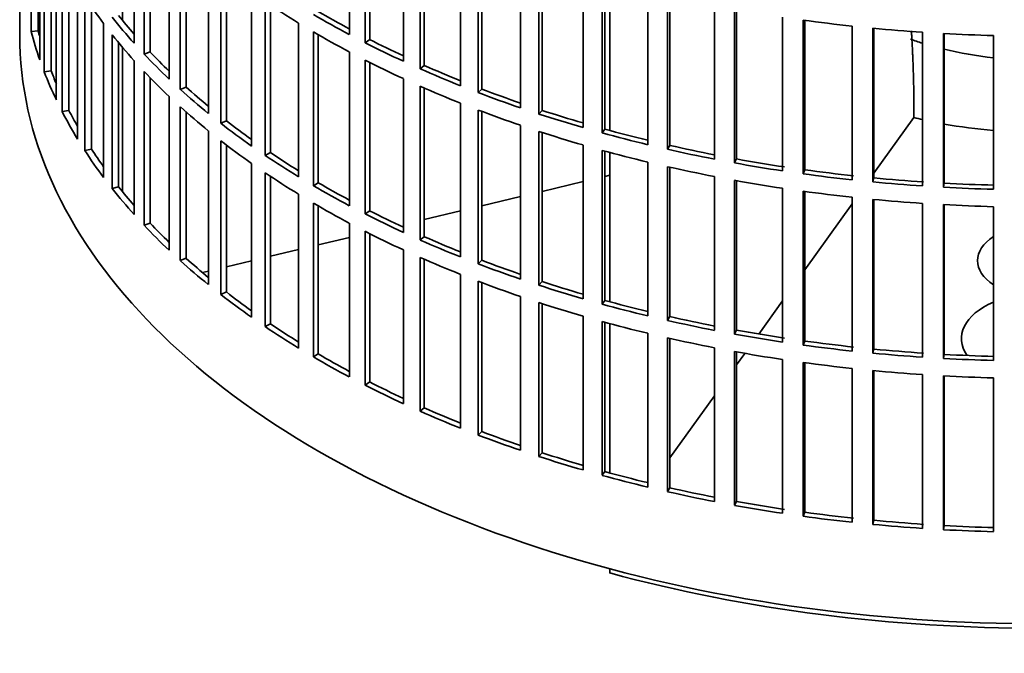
# Model space of a CAD drawing. Header units: millimetres. Extents: x 489 to 1364, y -1717 to 1594.
# Tile 2 of 30: x 1071 to 1209, y -1650 to -1561. Entities that reach past the tile are written whole.
import ezdxf

# ---------------------------------------------------------------- set-up
doc = ezdxf.new("R2010")
doc.units = ezdxf.units.MM
for name, color, linetype in [('VSI184-254_GIUNT', 7, 'Continuous'), ('VSI344-454_FILTR', 7, 'Continuous'), ('VSI344-454_SUPPO', 7, 'Continuous')]:
    doc.layers.add(name, color=color, linetype=linetype)

# ---------------------------------------------------------------- blocks, each defined once
blk = doc.blocks.new('SE4')
at = {"layer": 'VSI184-254_GIUNT', "color": 7, "linetype": 'Continuous', "lineweight": 35}
for start_param, end_param in [(4.157286, 4.214307), (4.312034, 4.522906)]:
    blk.add_ellipse((1214.29, -1546.99), major_axis=(34.5, 0), ratio=0.57735, start_param=start_param, end_param=end_param, dxfattribs=at)
at = {"layer": 'VSI344-454_FILTR', "color": 7, "linetype": 'Continuous', "lineweight": 35}
for p, q in [((1070.79, -1323.27), (1070.79, -1563.32)), ((1072.4, -1562.84), (1072.4, -1541.2)), ((1117.17, -1563.27), (1117.17, -1541.64)), ((1086.89, -1564.5), (1086.89, -1542.87)), ((1119.38, -1564.42), (1119.38, -1542.79)), ((1120.03, -1563.98), (1120.03, -1543.11)), ((1073.39, -1562.74), (1073.39, -1544.51)), ((1088.29, -1566.02), (1088.29, -1544.39)), ((1073.62, -1566.84), (1073.62, -1545.2)), ((1089.16, -1565.73), (1089.16, -1545.29)), ((1124.77, -1567.04), (1124.77, -1545.4)), ((1074.24, -1568.52), (1074.24, -1546.89)), ((1127.12, -1568.1), (1127.12, -1546.46)), ((1127.71, -1567.63), (1127.71, -1546.72)), ((1091.81, -1569.54), (1091.81, -1547.9)), ((1075.21, -1568.38), (1075.21, -1549.23)), ((1093.39, -1571), (1093.39, -1549.36)), ((1094.22, -1570.68), (1094.22, -1550.1)), ((1132.81, -1570.48), (1132.81, -1548.85)), ((1135.29, -1571.45), (1135.29, -1549.81)), ((1135.82, -1570.96), (1135.82, -1550.01)), ((1075.94, -1572.46), (1075.94, -1550.83)), ((1076.77, -1574.12), (1076.77, -1552.48)), ((1097.33, -1574.37), (1097.33, -1552.73)), ((1141.25, -1573.6), (1141.25, -1551.96)), ((1143.83, -1574.46), (1143.83, -1552.82)), ((1077.72, -1573.94), (1077.72, -1554.25)), ((1099.08, -1575.76), (1099.08, -1554.12)), ((1144.3, -1573.95), (1144.3, -1552.97)), ((1099.87, -1575.41), (1099.87, -1554.73)), ((1150.05, -1576.37), (1150.05, -1554.73)), ((1152.73, -1577.12), (1152.73, -1555.48)), ((1153.13, -1576.59), (1153.13, -1555.59)), ((1078.94, -1577.98), (1078.94, -1556.34)), ((1079.96, -1579.6), (1079.96, -1557.96)), ((1103.41, -1578.96), (1103.41, -1557.32)), ((1159.15, -1578.77), (1159.15, -1557.14)), ((1161.92, -1579.42), (1161.92, -1557.78)), ((1162.26, -1578.88), (1162.26, -1557.86)), ((1080.89, -1579.38), (1080.89, -1559.35)), ((1105.33, -1580.28), (1105.33, -1558.64)), ((1106.07, -1579.89), (1106.07, -1559.14)), ((1168.53, -1580.81), (1168.53, -1559.17)), ((1171.37, -1581.34), (1171.37, -1559.7)), ((1171.64, -1580.78), (1171.64, -1559.75)), ((1178.13, -1582.46), (1178.13, -1560.82)), ((1082.6, -1583.37), (1082.6, -1561.73)), ((1110.03, -1583.3), (1110.03, -1561.66)), ((1181.02, -1582.88), (1181.02, -1561.24)), ((1181.23, -1582.31), (1181.23, -1561.27)), ((1187.9, -1583.72), (1187.9, -1562.08)), ((1190.84, -1584.02), (1190.84, -1562.38)), ((1190.98, -1583.45), (1190.98, -1562.39)), ((1073.39, -1562.74), (1072.4, -1562.84)), ((1083.81, -1584.94), (1083.81, -1563.3)), ((1112.11, -1584.54), (1112.11, -1562.9)), ((1112.8, -1584.12), (1112.8, -1563.3)), ((1197.81, -1584.58), (1197.81, -1562.95)), ((1200.77, -1584.76), (1200.77, -1563.13)), ((1200.84, -1584.19), (1200.84, -1563.13)), ((1207.79, -1585.05), (1207.79, -1563.41)), ((1084.71, -1584.69), (1084.71, -1564.41)), ((1120.03, -1563.98), (1119.38, -1564.42)), ((1089.16, -1565.73), (1088.29, -1566.02)), ((1117.17, -1587.36), (1117.17, -1565.72)), ((1086.89, -1588.59), (1086.89, -1566.95)), ((1119.38, -1588.51), (1119.38, -1566.87)), ((1120.03, -1588.07), (1120.03, -1567.2)), ((1127.71, -1567.63), (1127.12, -1568.1)), ((1075.21, -1568.38), (1074.24, -1568.52)), ((1088.29, -1590.11), (1088.29, -1568.47)), ((1089.16, -1589.82), (1089.16, -1569.38)), ((1124.77, -1591.12), (1124.77, -1569.49)), ((1094.22, -1570.68), (1093.39, -1571)), ((1127.12, -1592.18), (1127.12, -1570.55)), ((1127.71, -1591.72), (1127.71, -1570.8)), ((1091.81, -1593.63), (1091.81, -1571.99)), ((1135.82, -1570.96), (1135.29, -1571.45)), ((1093.39, -1595.09), (1093.39, -1573.45)), ((1132.81, -1594.57), (1132.81, -1572.93)), ((1077.72, -1573.94), (1076.77, -1574.12)), ((1094.22, -1594.76), (1094.22, -1574.19)), ((1135.29, -1595.53), (1135.29, -1573.9)), ((1135.82, -1595.04), (1135.82, -1574.1)), ((1144.3, -1573.95), (1143.83, -1574.46)), ((1099.87, -1575.41), (1099.08, -1575.76)), ((1141.25, -1597.68), (1141.25, -1576.05)), ((1097.33, -1598.45), (1097.33, -1576.82)), ((1143.83, -1598.55), (1143.83, -1576.91)), ((1144.3, -1598.04), (1144.3, -1577.06)), ((1153.13, -1576.59), (1152.73, -1577.12)), ((1099.08, -1599.85), (1099.08, -1578.21)), ((1099.87, -1599.49), (1099.87, -1578.82)), ((1150.05, -1600.45), (1150.05, -1578.82)), ((1162.26, -1578.88), (1161.92, -1579.42)), ((1080.89, -1579.38), (1079.96, -1579.6)), ((1106.07, -1579.89), (1105.33, -1580.28)), ((1152.73, -1601.21), (1152.73, -1579.57)), ((1153.13, -1600.68), (1153.13, -1579.68)), ((1103.41, -1603.05), (1103.41, -1581.41)), ((1159.15, -1602.86), (1159.15, -1581.22)), ((1161.92, -1603.5), (1161.92, -1581.87)), ((1162.26, -1602.96), (1162.26, -1581.94)), ((1171.64, -1580.78), (1171.37, -1581.34)), ((1105.33, -1604.37), (1105.33, -1582.73)), ((1106.07, -1603.98), (1106.07, -1583.23)), ((1168.53, -1604.89), (1168.53, -1583.26)), ((1181.23, -1582.31), (1181.02, -1582.88)), ((1084.71, -1584.69), (1083.81, -1584.94)), ((1112.8, -1584.12), (1112.11, -1584.54)), ((1171.37, -1605.43), (1171.37, -1583.79)), ((1171.64, -1604.87), (1171.64, -1583.84)), ((1190.98, -1583.45), (1190.84, -1584.02)), ((1200.84, -1584.19), (1200.77, -1584.76)), ((1110.03, -1607.39), (1110.03, -1585.75)), ((1178.13, -1606.55), (1178.13, -1584.91)), ((1181.02, -1606.96), (1181.02, -1585.32)), ((1181.23, -1606.4), (1181.23, -1585.35)), ((1112.11, -1608.62), (1112.11, -1586.99)), ((1112.8, -1608.21), (1112.8, -1587.39)), ((1187.9, -1607.81), (1187.9, -1586.17)), ((1190.84, -1608.11), (1190.84, -1586.47)), ((1190.98, -1607.53), (1190.98, -1586.48)), ((1197.81, -1608.67), (1197.81, -1587.03)), ((1200.77, -1608.85), (1200.77, -1587.21)), ((1200.84, -1608.27), (1200.84, -1587.22)), ((1207.79, -1609.13), (1207.79, -1587.5)), ((1120.03, -1588.07), (1119.38, -1588.51)), ((1089.16, -1589.82), (1088.29, -1590.11)), ((1117.17, -1611.45), (1117.17, -1589.81)), ((1119.38, -1612.6), (1119.38, -1590.96)), ((1120.03, -1612.16), (1120.03, -1591.29)), ((1127.71, -1591.72), (1127.12, -1592.18)), ((1124.77, -1615.21), (1124.77, -1593.57)), ((1094.22, -1594.76), (1093.39, -1595.09)), ((1127.12, -1616.27), (1127.12, -1594.63)), ((1127.71, -1615.8), (1127.71, -1594.89)), ((1135.82, -1595.04), (1135.29, -1595.53)), ((1132.81, -1618.66), (1132.81, -1597.02)), ((1135.29, -1619.62), (1135.29, -1597.98)), ((1135.82, -1619.13), (1135.82, -1598.18)), ((1144.3, -1598.04), (1143.83, -1598.55)), ((1099.87, -1599.49), (1099.08, -1599.85)), ((1141.25, -1621.77), (1141.25, -1600.13)), ((1143.83, -1622.63), (1143.83, -1601)), ((1144.3, -1622.12), (1144.3, -1601.15)), ((1153.13, -1600.68), (1152.73, -1601.21)), ((1106.07, -1603.98), (1105.33, -1604.37)), ((1150.05, -1624.54), (1150.05, -1602.9)), ((1152.73, -1625.29), (1152.73, -1603.66)), ((1153.13, -1624.77), (1153.13, -1603.77)), ((1162.26, -1602.96), (1161.92, -1603.5)), ((1159.15, -1626.95), (1159.15, -1605.31)), ((1171.64, -1604.87), (1171.37, -1605.43)), ((1161.92, -1627.59), (1161.92, -1605.95)), ((1162.26, -1627.05), (1162.26, -1606.03)), ((1181.23, -1606.4), (1181.02, -1606.96)), ((1112.8, -1608.21), (1112.11, -1608.62)), ((1168.53, -1628.98), (1168.53, -1607.34)), ((1171.37, -1629.51), (1171.37, -1607.88)), ((1171.64, -1628.96), (1171.64, -1607.93)), ((1190.98, -1607.53), (1190.84, -1608.11)), ((1200.84, -1608.27), (1200.77, -1608.85)), ((1178.13, -1630.63), (1178.13, -1608.99)), ((1181.02, -1631.05), (1181.02, -1609.41)), ((1181.23, -1630.48), (1181.23, -1609.44)), ((1187.9, -1631.89), (1187.9, -1610.26)), ((1190.84, -1632.19), (1190.84, -1610.56)), ((1190.98, -1631.62), (1190.98, -1610.57)), ((1120.03, -1612.16), (1119.38, -1612.6)), ((1197.81, -1632.76), (1197.81, -1611.12)), ((1200.77, -1632.94), (1200.77, -1611.3)), ((1200.84, -1632.36), (1200.84, -1611.3)), ((1207.79, -1633.22), (1207.79, -1611.58)), ((1127.71, -1615.8), (1127.12, -1616.27)), ((1135.82, -1619.13), (1135.29, -1619.62)), ((1144.3, -1622.12), (1143.83, -1622.63)), ((1153.13, -1624.77), (1152.73, -1625.29)), ((1162.26, -1627.05), (1161.92, -1627.59)), ((1171.64, -1628.96), (1171.37, -1629.51)), ((1181.23, -1630.48), (1181.02, -1631.05)), ((1190.98, -1631.62), (1190.84, -1632.19)), ((1200.84, -1632.36), (1200.77, -1632.94))]:
    blk.add_line(p, q, dxfattribs=at)
for centre, major_axis, start_param, end_param in [((1214.29, -1528.82), (-143.5, 0), 0.359458, 0.408487), ((1214.29, -1504.73), (-143.5, 0), 0.708524, 0.757553), ((1214.29, -1526.37), (-143.5, 0), 0.429271, 0.4783), ((1214.29, -1526.37), (-142.5, 0), 0.429099, 0.464583), ((1214.29, -1502.28), (-143.5, 0), 0.778337, 0.827366), ((1214.29, -1502.28), (-142.5, 0), 0.778165, 0.820895), ((1214.29, -1480.65), (-143.5, 0), 1.336842, 1.385871), ((1214.29, -1480.65), (-143.5, 0), 1.406655, 1.455685), ((1214.29, -1563.32), (143.5, 0), 3.141593, 5.158357), ((1214.29, -1550.46), (-143.5, 0), 0.150018, 0.199048), ((1214.29, -1550.46), (-142.5, 0), 0.149846, 0.160582), ((1214.29, -1528.82), (-143.5, 0), 0.429271, 0.4783), ((1214.29, -1504.73), (-143.5, 0), 0.778337, 0.827366), ((1214.29, -1480.65), (-143.5, 0), 1.476469, 1.525498), ((1214.29, -1502.28), (-143.5, 0), 0.84815, 0.897179), ((1214.29, -1502.28), (-142.5, 0), 0.847978, 0.891566), ((1214.29, -1526.37), (-143.5, 0), 0.499084, 0.548113), ((1214.29, -1526.37), (-142.5, 0), 0.498912, 0.536508), ((1214.29, -1504.73), (-143.5, 0), 0.84815, 0.897179), ((1214.29, -1502.28), (-143.5, 0), 0.917963, 0.966992), ((1214.29, -1502.28), (-142.5, 0), 0.917791, 0.962144), ((1214.29, -1550.46), (-143.5, 0), 0.219831, 0.268861), ((1214.29, -1550.46), (-142.5, 0), 0.219659, 0.242088), ((1214.29, -1528.82), (-143.5, 0), 0.499084, 0.548113), ((1214.29, -1526.37), (-142.5, 0), 0.568725, 0.607984), ((1214.29, -1504.73), (-143.5, 0), 0.917963, 0.966992), ((1214.29, -1526.37), (-143.5, 0), 0.568897, 0.617927), ((1214.29, -1502.28), (-143.5, 0), 0.987776, 1.036806), ((1214.29, -1502.28), (-142.5, 0), 0.987604, 1.032651), ((1214.29, -1528.82), (-143.5, 0), 0.568897, 0.617927), ((1214.29, -1550.46), (-143.5, 0), 0.289645, 0.338674), ((1214.29, -1550.46), (-142.5, 0), 0.289473, 0.318152), ((1214.29, -1504.73), (-143.5, 0), 0.987776, 1.036806), ((1214.29, -1502.28), (-143.5, 0), 1.057589, 1.106619), ((1214.29, -1502.28), (-142.5, 0), 1.057417, 1.103102), ((1214.29, -1526.37), (-143.5, 0), 0.63871, 0.68774), ((1214.29, -1526.37), (-142.5, 0), 0.638538, 0.679153), ((1214.29, -1504.73), (-143.5, 0), 1.057589, 1.106619), ((1214.29, -1502.28), (-143.5, 0), 1.127403, 1.176432), ((1214.29, -1502.28), (-142.5, 0), 1.127231, 1.17351), ((1214.29, -1528.82), (-143.5, 0), 0.63871, 0.68774), ((1214.29, -1502.28), (-142.5, 0), 1.197044, 1.243883), ((1214.29, -1550.46), (-143.5, 0), 0.359458, 0.408487), ((1214.29, -1550.46), (-142.5, 0), 0.359286, 0.391958), ((1214.29, -1526.37), (-143.5, 0), 0.708524, 0.757553), ((1214.29, -1526.37), (-142.5, 0), 0.708352, 0.750104), ((1214.29, -1504.73), (-143.5, 0), 1.127403, 1.176432), ((1214.29, -1502.28), (-143.5, 0), 1.197216, 1.246245), ((1214.29, -1504.73), (-143.5, 0), 1.197216, 1.246245), ((1214.29, -1502.28), (-143.5, 0), 1.267029, 1.316058), ((1214.29, -1502.28), (-142.5, 0), 1.266857, 1.31623), ((1214.29, -1528.82), (-143.5, 0), 0.708524, 0.757553), ((1214.29, -1502.28), (-143.5, 0), 1.336842, 1.385871), ((1214.29, -1502.28), (-142.5, 0), 1.33667, 1.386044), ((1214.29, -1550.46), (-142.5, 0), 0.429099, 0.464583), ((1214.29, -1526.37), (-143.5, 0), 0.778337, 0.827366), ((1214.29, -1526.37), (-142.5, 0), 0.778165, 0.820895), ((1214.29, -1504.73), (-143.5, 0), 1.267029, 1.316058), ((1214.29, -1502.28), (-143.5, 0), 1.406655, 1.455685), ((1214.29, -1502.28), (-142.5, 0), 1.406483, 1.455857), ((1214.29, -1502.28), (-142.5, 0), 1.476296, 1.52567), ((1214.29, -1550.46), (-143.5, 0), 0.429271, 0.4783), ((1214.29, -1504.73), (-143.5, 0), 1.336842, 1.385871), ((1214.29, -1502.28), (-143.5, 0), 1.476469, 1.525498), ((1214.29, -1528.82), (-143.5, 0), 0.778337, 0.827366), ((1214.29, -1504.73), (-143.5, 0), 1.406655, 1.455685), ((1214.29, -1504.73), (-143.5, 0), 1.476469, 1.525498), ((1214.29, -1526.37), (-143.5, 0), 0.84815, 0.897179), ((1214.29, -1526.37), (-142.5, 0), 0.847978, 0.891566), ((1214.29, -1550.46), (-143.5, 0), 0.499084, 0.548113), ((1214.29, -1550.46), (-142.5, 0), 0.498912, 0.536508), ((1214.29, -1528.82), (-143.5, 0), 0.84815, 0.897179), ((1214.29, -1526.37), (-143.5, 0), 0.917963, 0.966992), ((1214.29, -1526.37), (-142.5, 0), 0.917791, 0.962144), ((1214.29, -1550.46), (-143.5, 0), 0.568897, 0.617927), ((1214.29, -1550.46), (-142.5, 0), 0.568725, 0.607984), ((1214.29, -1528.82), (-143.5, 0), 0.917963, 0.966992), ((1214.29, -1526.37), (-143.5, 0), 0.987776, 1.036806), ((1214.29, -1526.37), (-142.5, 0), 0.987604, 1.032651), ((1214.29, -1528.82), (-143.5, 0), 0.987776, 1.036806), ((1214.29, -1526.37), (-143.5, 0), 1.057589, 1.106619), ((1214.29, -1526.37), (-142.5, 0), 1.057417, 1.103102), ((1214.29, -1550.46), (-143.5, 0), 0.63871, 0.68774), ((1214.29, -1550.46), (-142.5, 0), 0.638538, 0.679153), ((1214.29, -1528.82), (-143.5, 0), 1.057589, 1.106619), ((1214.29, -1526.37), (-143.5, 0), 1.127403, 1.176432), ((1214.29, -1526.37), (-142.5, 0), 1.127231, 1.17351), ((1214.29, -1550.46), (-142.5, 0), 0.708352, 0.750104), ((1214.29, -1528.82), (-143.5, 0), 1.127403, 1.176432), ((1214.29, -1526.37), (-143.5, 0), 1.197216, 1.246245), ((1214.29, -1526.37), (-142.5, 0), 1.197044, 1.243883), ((1214.29, -1550.46), (-143.5, 0), 0.708524, 0.757553), ((1214.29, -1526.37), (-143.5, 0), 1.267029, 1.316058), ((1214.29, -1526.37), (-142.5, 0), 1.266857, 1.31623), ((1214.29, -1528.82), (-143.5, 0), 1.197216, 1.246245), ((1214.29, -1526.37), (-142.5, 0), 1.33667, 1.386044), ((1214.29, -1550.46), (-142.5, 0), 0.778165, 0.820895), ((1214.29, -1528.82), (-143.5, 0), 1.267029, 1.316058), ((1214.29, -1526.37), (-143.5, 0), 1.336842, 1.385871), ((1214.29, -1526.37), (-143.5, 0), 1.406655, 1.455685), ((1214.29, -1526.37), (-142.5, 0), 1.406483, 1.455857), ((1214.29, -1526.37), (-142.5, 0), 1.476296, 1.52567), ((1214.29, -1550.46), (-143.5, 0), 0.778337, 0.827366), ((1214.29, -1528.82), (-143.5, 0), 1.336842, 1.385871), ((1214.29, -1526.37), (-143.5, 0), 1.476469, 1.525498), ((1214.29, -1528.82), (-143.5, 0), 1.406655, 1.455685), ((1214.29, -1550.46), (-142.5, 0), 0.847978, 0.891566), ((1214.29, -1528.82), (-143.5, 0), 1.476469, 1.525498), ((1214.29, -1550.46), (-143.5, 0), 0.84815, 0.897179), ((1214.29, -1550.46), (-143.5, 0), 0.917963, 0.966992), ((1214.29, -1550.46), (-142.5, 0), 0.917791, 0.962144), ((1214.29, -1550.46), (-142.5, 0), 0.987604, 1.032651), ((1214.29, -1550.46), (-143.5, 0), 0.987776, 1.036806), ((1214.29, -1550.46), (-142.5, 0), 1.057417, 1.103102), ((1214.29, -1550.46), (-143.5, 0), 1.057589, 1.106619), ((1214.29, -1550.46), (-142.5, 0), 1.127231, 1.17351), ((1214.29, -1550.46), (-143.5, 0), 1.127403, 1.176432), ((1214.29, -1550.46), (-143.5, 0), 1.197216, 1.246245), ((1214.29, -1550.46), (-142.5, 0), 1.197044, 1.243883), ((1214.29, -1550.46), (-142.5, 0), 1.266857, 1.31623), ((1214.29, -1550.46), (-143.5, 0), 1.267029, 1.316058), ((1214.29, -1550.46), (-143.5, 0), 1.336842, 1.385871), ((1214.29, -1550.46), (-142.5, 0), 1.33667, 1.386044), ((1214.29, -1550.46), (-142.5, 0), 1.406483, 1.455857), ((1214.29, -1550.46), (-143.5, 0), 1.406655, 1.455685), ((1214.29, -1550.46), (-143.5, 0), 1.476469, 1.525498), ((1214.29, -1550.46), (-142.5, 0), 1.476296, 1.52567)]:
    blk.add_ellipse(centre, major_axis=major_axis, ratio=0.57735, start_param=start_param, end_param=end_param, dxfattribs=at)
at = {"layer": 'VSI344-454_SUPPO', "color": 7, "linetype": 'Continuous', "lineweight": 35}
for p, q in [((1085.26, -1561.29), (1085.26, -1540.99)), ((1153.81, -1576.78), (1153.81, -1555.78)), ((1085.26, -1585.37), (1085.26, -1565.08)), ((1190.98, -1582.8), (1196.61, -1574.96)), ((1196.61, -1574.77), (1196.61, -1574.96)), ((1153.81, -1600.86), (1153.81, -1579.86)), ((1153.13, -1583.23), (1153.81, -1583.07)), ((1144.3, -1585.34), (1150.05, -1583.97)), ((1135.82, -1587.37), (1141.25, -1586.07)), ((1181.23, -1596.39), (1187.9, -1587.09)), ((1127.71, -1589.31), (1132.81, -1588.09)), ((1112.8, -1592.87), (1117.17, -1591.83)), ((1106.07, -1594.48), (1110.03, -1593.53)), ((1099.87, -1595.97), (1103.41, -1595.12)), ((1096.51, -1596.77), (1097.33, -1596.57)), ((1174.76, -1605.41), (1178.13, -1600.72)), ((1153.81, -1624.95), (1153.81, -1603.95)), ((1171.64, -1609.76), (1172.81, -1608.13)), ((1162.26, -1622.83), (1168.53, -1614.1)), ((1153.81, -1639.04), (1153.81, -1638.45))]:
    blk.add_line(p, q, dxfattribs=at)
for centre, major_axis, start_param, end_param in [((1214.29, -1551.07), (45, 0), 4.308579, 4.337394), ((1214.29, -1551.07), (45, 0), 4.408949, 4.56748), ((1214.29, -1595.09), (8.75, 0), 2.407803, 3.875383), ((1214.29, -1606.06), (-11, 0), -0.938824, 0.382349), ((1214.29, -1564.54), (-142.5, 0), 1.132467, 2.009125)]:
    blk.add_ellipse(centre, major_axis=major_axis, ratio=0.57735, start_param=start_param, end_param=end_param, dxfattribs=at)
blk.add_open_spline([(1196.61, -1574.77), (1196.61, -1568.46), (1196.24, -1562.75)], degree=2, dxfattribs=at)

msp = doc.modelspace()

# ---------------------------------------------------------------- block references
msp.add_blockref('SE4', (0, 0))

doc.saveas('drawing.dxf')
